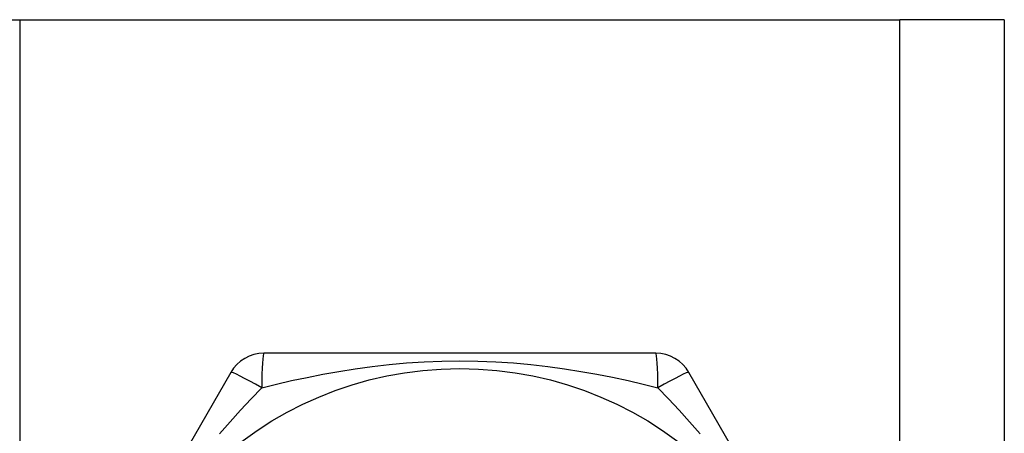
# Model space of a CAD drawing. Header units: inches. Extents: x 5 to 143, y 9 to 75.
# Tile 53 of 125: x 6.9 to 7.408, y 55.216 to 55.429. Entities that reach past the tile are written whole.
import ezdxf

# ---------------------------------------------------------------- set-up
doc = ezdxf.new("R2010")
doc.units = ezdxf.units.IN
doc.header["$MEASUREMENT"] = 0
doc.layers.add('Visible Edges(ANSI)', color=7, linetype='Continuous', lineweight=25)
doc.layers.add('Visible Tangent Edges(ANSI)', color=7, linetype='Continuous', lineweight=25)

msp = doc.modelspace()

# ---------------------------------------------------------------- linework, layer by layer
at = {"layer": 'Visible Edges(ANSI)'}
for p, q in [((6.84588, 55.42898), (6.89973, 55.42898)), ((6.89973, 55.42898), (7.35403, 55.42898)), ((7.40788, 55.42898), (7.35403, 55.42898)), ((7.40788, 55.42898), (7.40788, 28.12018)), ((7.22803, 55.25686), (7.02573, 55.25686)), ((7.00868, 55.24702), (6.90753, 55.07182)), ((7.34622, 55.07182), (7.24507, 55.24702))]:
    msp.add_line(p, q, dxfattribs=at)
msp.add_circle((7.12688, 55.06198), 0.18701, dxfattribs=at)
for centre, start, end in [((7.02573, 55.23718), 90, 150), ((7.22803, 55.23718), 30, 90)]:
    msp.add_arc(centre, 0.01969, start, end, dxfattribs=at)
at = {"layer": 'Visible Tangent Edges(ANSI)'}
for p, q in [((6.89973, 55.42898), (6.89973, 28.12018)), ((7.35403, 28.12018), (7.35403, 55.42898))]:
    msp.add_line(p, q, dxfattribs=at)
at = {"layer": 'Visible Tangent Edges(ANSI)', "flags": 128}
for points in [[(7.02463, 55.23908), (7.03224, 55.24094), (7.04004, 55.24273), (7.04802, 55.24444), (7.05617, 55.24605), (7.06448, 55.24753), (7.07294, 55.24887), (7.08157, 55.25005), (7.09035, 55.25105), (7.09929, 55.25185), (7.10839, 55.25244), (7.11761, 55.2528), (7.1269, 55.25292), (7.13621, 55.2528), (7.14543, 55.25244), (7.15452, 55.25185), (7.16345, 55.25104), (7.17223, 55.25004), (7.18085, 55.24887), (7.1893, 55.24753), (7.19759, 55.24605), (7.20572, 55.24445), (7.2137, 55.24274), (7.2215, 55.24094), (7.22912, 55.23908)], [(7.00283, 55.21526), (7.00828, 55.22149), (7.01374, 55.22754), (7.0192, 55.2334), (7.02463, 55.23908)], [(7.22913, 55.23908), (7.23454, 55.23341), (7.24, 55.22755), (7.24547, 55.2215), (7.25094, 55.21524)]]:
    msp.add_lwpolyline(points, dxfattribs=at)
at = {"layer": 'Visible Tangent Edges(ANSI)'}
for centre, major_axis, start_param, end_param in [((7.02573, 55.23718), (0, 0.01969), 0, 1.474012), ((7.22803, 55.23718), (0, 0.01969), 4.809173, 6.283185), ((7.02573, 55.23718), (-0.01705, 0.00984), 4.809173, 6.283185), ((7.22803, 55.23718), (0.01705, 0.00984), 0, 1.474012)]:
    msp.add_ellipse(centre, major_axis=major_axis, ratio=0.056054, start_param=start_param, end_param=end_param, dxfattribs=at)

doc.saveas('drawing.dxf')
